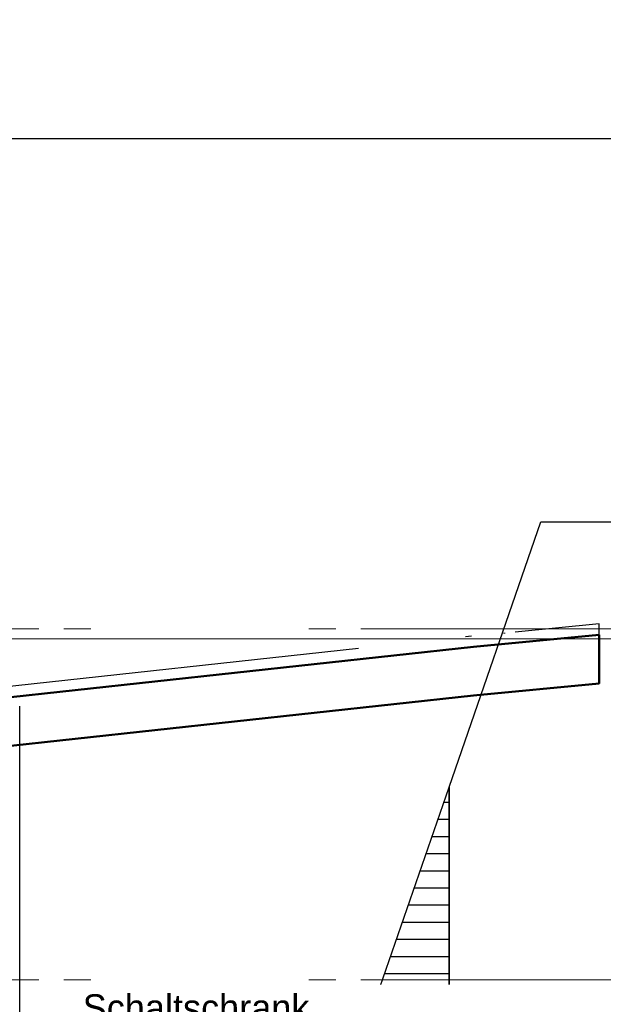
# Model space of a CAD drawing. Extents: x -805 to 3526, y -961 to 1039.
# Tile 234 of 256: x 986.3 to 988.46, y 39.75 to 43.4. Entities that reach past the tile are written whole.
import ezdxf

# ---------------------------------------------------------------- set-up
doc = ezdxf.new("R2010")
doc.units = 0
for name, pattern in [('_Ebene_', [4, 2, -1, 0, -1]), ('P-HP-Dorsten 2022 - Schnitt - Schnitt 9 rechts der Rampe$0$_Ebene_', [4, 2, -1, 0, -1]), ('P-HP-Dorsten 2022 - Schnitt - Schnitt 9 rechts der Rampe$0$VE22-087 - Bf_Dorsten-Hervest ModellRevit2021_rvt-1-Schnitt 9$0$Verdeckt', [7.143750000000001, 4.7625, -2.38125]), ('VE22-087 - Bf_Dorsten-Hervest ModellRevit2021_rvt-1-Schnitt 7$0$Verdeckt', [7.143750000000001, 4.7625, -2.38125]), ('VE22-087 - Bf_rvt-1-Schnitt 8$0$_Ebene_', [4, 2, -1, 0, -1])]:
    doc.linetypes.add(name, pattern=pattern)
doc.layers.get('0').update_dxf_attribs({"color": 251})
for name, color, linetype, lineweight in [('A-FLOR-LEVL', 51, 'Continuous', 5), ('P-HP-Dorsten 2022 - Schnitt - Schnitt 9 rechts der Rampe$0$A-FLOR-LEVL', 51, 'Continuous', 5), ('P-HP-Dorsten 2022 - Schnitt - Schnitt 9 rechts der Rampe$0$VE22-087 - Bf_Dorsten-Hervest ModellRevit2021_rvt-1-Schnitt 9$0$A-FLOR-LEVL', 51, 'Continuous', 5), ('P-HP-Dorsten 2022 - Schnitt - Schnitt 9 rechts der Rampe$0$VE22-087 - Bf_Dorsten-Hervest ModellRevit2021_rvt-1-Schnitt 9$0$A-ROOF', 132, 'Continuous', 9), ('P-HP-Dorsten 2022 - Schnitt - Schnitt 9 rechts der Rampe$0$VE22-087 - Bf_Dorsten-Hervest ModellRevit2021_rvt-1-Schnitt 9$0$A-ROOF-FNSH', 132, 'Continuous', 35), ('P-HP-Dorsten 2022 - Schnitt - Schnitt 9 rechts der Rampe$0$VE22-087 - Bf_Dorsten-Hervest ModellRevit2021_rvt-1-Schnitt 9$0$A-ROOF-PATT', 132, 'Continuous', 9), ('TTK-P-Aufzug vorne', 251, 'Continuous', 25), ('VE22-087 - Bf_Dorsten-Hervest ModellRevit2021_rvt-1-Schnitt 7$0$A-FLOR-LEVL', 51, 'Continuous', 5), ('VE22-087 - Bf_rvt-1-Schnitt 8$0$A-FLOR-LEVL', 51, 'Continuous', 5)]:
    doc.layers.add(name, color=color, linetype=linetype, lineweight=lineweight)
for name, color, linetype in [('Lichtraumprofil', 9, 'Continuous'), ('TTK-P-Ablage', 162, 'Continuous'), ('TTK-P-Bahnsteig', 12, 'Continuous'), ('TTK-P-Verm-ProVI', 112, 'Continuous'), ('TTK-QP-links', 250, 'Continuous'), ('TTK-QP-rechts', 251, 'Continuous')]:
    doc.layers.add(name, color=color, linetype=linetype)
doc.styles.get("Standard").update_dxf_attribs({"font": 'arial.ttf'})

# ---------------------------------------------------------------- blocks, each defined once
blk = doc.blocks.new('VE22-087 - Bf_rvt-1-Schnitt 8')
at = {"layer": 'VE22-087 - Bf_rvt-1-Schnitt 8$0$A-FLOR-LEVL', "linetype": 'VE22-087 - Bf_rvt-1-Schnitt 8$0$_Ebene_', "lineweight": 9}
blk.add_line((-10425.31535781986, 41103.3145215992), (22643.30677358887, 41103.3145215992), dxfattribs=at)
blk = doc.blocks.new('Schnitt8')
at = {"layer": 'A-FLOR-LEVL', "linetype": '_Ebene_'}
blk.add_line((-5.154849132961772, 8.507989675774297), (27.91377299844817, 8.507989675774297), dxfattribs=at)
at = {"lineweight": 5, "xscale": 0.001, "yscale": 0.001, "zscale": 0.001}
blk.add_blockref('VE22-087 - Bf_rvt-1-Schnitt 8', (5.270466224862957, -32.59532484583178), dxfattribs=at)
blk = doc.blocks.new('Schnitt7links neben rampe')
at = {"layer": 'A-FLOR-LEVL', "linetype": '_Ebene_'}
for p, q in [((-17.01557708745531, 1.300000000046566), (20.19556212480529, 1.300000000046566)), ((-17.01557708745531, 0), (20.19556212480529, 0))]:
    blk.add_line(p, q, dxfattribs=at)
at = {"layer": 'VE22-087 - Bf_Dorsten-Hervest ModellRevit2021_rvt-1-Schnitt 7$0$A-FLOR-LEVL', "linetype": 'VE22-087 - Bf_Dorsten-Hervest ModellRevit2021_rvt-1-Schnitt 7$0$Verdeckt', "lineweight": 9}
blk.add_line((-17.01557708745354, 1.262970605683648), (20.19556212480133, 1.262970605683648), dxfattribs=at)
blk = doc.blocks.new('P-HP-Dorsten 2022 - Schnitt - Schnitt 9 rechts der Rampe')
at = {"layer": 'P-HP-Dorsten 2022 - Schnitt - Schnitt 9 rechts der Rampe$0$VE22-087 - Bf_Dorsten-Hervest ModellRevit2021_rvt-1-Schnitt 9$0$A-ROOF-PATT'}
h = blk.add_hatch(dxfattribs=at)
h.set_pattern_fill('FP_10', color=251, scale=0.001, style=0, pattern_type=2)
h.set_pattern_definition([(5.502000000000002, (3153.002221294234, 35239.81105600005), (-0.002312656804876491, 2.141169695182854e-08), [])])
h.paths.add_polyline_path([(3163.724856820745, 35240.87614178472), (3163.89073338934, 35240.89200801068), (3163.760360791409, 35240.87956483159)])
at = {"layer": 'P-HP-Dorsten 2022 - Schnitt - Schnitt 9 rechts der Rampe$0$A-FLOR-LEVL', "linetype": 'P-HP-Dorsten 2022 - Schnitt - Schnitt 9 rechts der Rampe$0$_Ebene_'}
for p, q in [((3138.736098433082, 35240.90534391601), (3179.524057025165, 35240.90534391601)), ((3138.736098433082, 35239.60534391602), (3179.524057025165, 35239.60534391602))]:
    blk.add_line(p, q, dxfattribs=at)
at = {"layer": 'P-HP-Dorsten 2022 - Schnitt - Schnitt 9 rechts der Rampe$0$VE22-087 - Bf_Dorsten-Hervest ModellRevit2021_rvt-1-Schnitt 9$0$A-FLOR-LEVL', "linetype": 'P-HP-Dorsten 2022 - Schnitt - Schnitt 9 rechts der Rampe$0$VE22-087 - Bf_Dorsten-Hervest ModellRevit2021_rvt-1-Schnitt 9$0$Verdeckt', "lineweight": 9}
blk.add_line((3138.736098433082, 35240.86831452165), (3179.524057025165, 35240.86831452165), dxfattribs=at)
at = {"layer": 'P-HP-Dorsten 2022 - Schnitt - Schnitt 9 rechts der Rampe$0$VE22-087 - Bf_Dorsten-Hervest ModellRevit2021_rvt-1-Schnitt 9$0$A-ROOF', "color": 251, "lineweight": 25}
for p, q in [((3163.746646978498, 35240.8781568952), (3163.724856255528, 35240.87614259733)), ((3164.219989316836, 35240.70372097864), (3164.221086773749, 35240.70393806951))]:
    blk.add_line(p, q, dxfattribs=at)
at = {"layer": 'P-HP-Dorsten 2022 - Schnitt - Schnitt 9 rechts der Rampe$0$VE22-087 - Bf_Dorsten-Hervest ModellRevit2021_rvt-1-Schnitt 9$0$A-ROOF', "color": 251, "lineweight": 50}
for p, q in [((3163.753573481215, 35240.83879716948), (3164.219988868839, 35240.88372093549)), ((3164.219989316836, 35240.70372097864), (3164.219989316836, 35240.88372097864)), ((3161.274599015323, 35240.56982451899), (3163.753573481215, 35240.83879716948)), ((3163.753573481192, 35240.65879716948), (3164.219989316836, 35240.70372097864)), ((3161.274599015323, 35240.38982451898), (3163.753573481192, 35240.65879716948))]:
    blk.add_line(p, q, dxfattribs=at)
at = {"layer": 'P-HP-Dorsten 2022 - Schnitt - Schnitt 9 rechts der Rampe$0$VE22-087 - Bf_Dorsten-Hervest ModellRevit2021_rvt-1-Schnitt 9$0$A-ROOF-FNSH', "color": 251, "lineweight": 25}
for p, q in [((3164.219988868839, 35240.92372093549), (3163.908631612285, 35240.89373191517)), ((3164.219989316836, 35240.88372097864), (3164.219989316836, 35240.92372097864)), ((3163.327615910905, 35240.83258009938), (3161.274599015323, 35240.60982451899))]:
    blk.add_line(p, q, dxfattribs=at)

msp = doc.modelspace()

# ---------------------------------------------------------------- hatches: boundary and pattern name
at = {"layer": 'Lichtraumprofil', "transparency": 33554559}
h = msp.add_hatch(dxfattribs=at)
h.set_pattern_fill('ANSI31', color=251, scale=0.02, angle=315)
h.set_pattern_definition([(0, (848.0361655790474, 123.4297765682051), (1.387778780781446e-17, 0.0635), [])])
h.paths.add_polyline_path([(987.8866783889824, 40.55471053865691), (987.5866783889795, 39.687523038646), (987.5866783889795, 37.01752303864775), (987.8866783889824, 37.01752303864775)])

# ---------------------------------------------------------------- linework, layer by layer
at = {"layer": 'Lichtraumprofil', "color": 251}
for p, q in [((987.8866783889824, 40.55471053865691), (988.2266783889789, 41.53752303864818)), ((988.2266783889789, 41.53752303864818), (988.5766783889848, 41.53752303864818)), ((987.8866783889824, 37.39752303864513), (987.8866783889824, 40.55471053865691))]:
    msp.add_line(p, q, dxfattribs=at)
at = {"layer": 'Lichtraumprofil', "color": 251, "flags": 128}
msp.add_lwpolyline([(987.8866783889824, 40.55471053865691), (987.8866783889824, 37.01752303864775), (987.5866783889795, 37.01752303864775), (987.5866783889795, 39.687523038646), (987.8866783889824, 40.55471053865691)], dxfattribs=at)
at = {"layer": 'TTK-P-Aufzug vorne', "color": 251, "ltscale": 20}
msp.add_line((986.2959221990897, 37.69858635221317), (986.2959221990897, 40.85430288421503), dxfattribs=at)
at = {"layer": 'TTK-P-Bahnsteig', "color": 251}
msp.add_circle((473.785114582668, 39.13224644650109), 1000, dxfattribs=at)

# ---------------------------------------------------------------- block references
at = {"layer": 'TTK-P-Ablage', "color": 251}
msp.add_blockref('Schnitt8', (972.4407300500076, 32.59531971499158), dxfattribs=at)
at = {"layer": 'TTK-QP-links', "color": 251}
msp.add_blockref('Schnitt7links neben rampe', (984.9824264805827, 39.84033878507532), dxfattribs=at)
at = {"layer": 'TTK-QP-rechts', "color": 251}
msp.add_blockref('P-HP-Dorsten 2022 - Schnitt - Schnitt 9 rechts der Rampe', (-2175.777058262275, -35199.76500513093), dxfattribs=at)

# ---------------------------------------------------------------- next in the draw order: texts
at = {"layer": 'TTK-P-Aufzug vorne', "color": 251, "insert": (986.5292945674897, 39.78697513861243), "char_height": 0.07, "width": 2.110115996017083, "attachment_point": 1, "rotation": 359.999998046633, "bg_fill": 3, "box_fill_scale": 1.5, "bg_fill_color": 256, "bg_fill_true_color": 13158600, "bg_fill_transparency": 0}
msp.add_mtext('\\A1;{\\fAKG DIN 6776|b0|i0|c0|p2;\\H1.42857x;Schaltschrank\\P1000/300/2300 mm\\Pim Schachtgerüst\\Pintegriert\\H0.7x; \\H0.7x;\\S1)^ ;}', dxfattribs=at)

# ---------------------------------------------------------------- next in the draw order: linework, layer by layer
at = {"layer": 'TTK-P-Verm-ProVI', "color": 251}
msp.add_lwpolyline([(960.7782091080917, 20.96189762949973), (1001.198273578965, 20.96189762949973), (1001.198273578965, 42.95564007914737), (960.7782091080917, 42.95564007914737)], close=True, dxfattribs=at)

doc.saveas('drawing.dxf')
